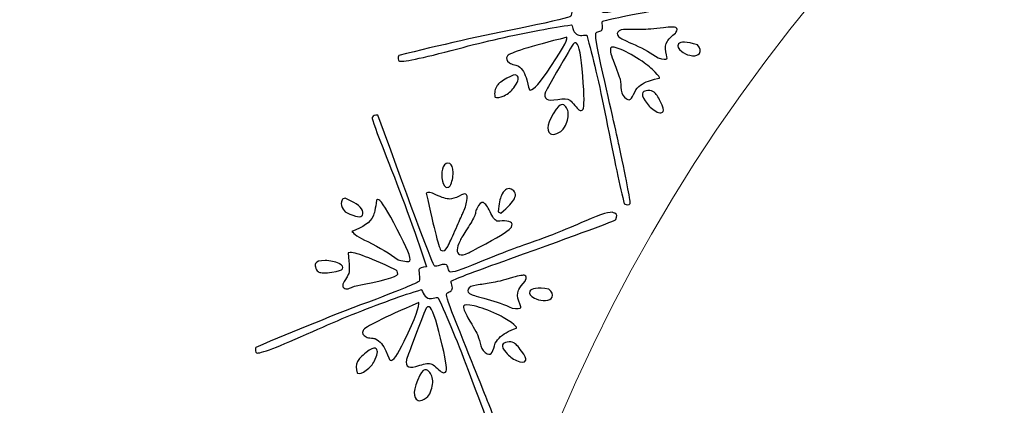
# Model space of a CAD drawing. Header units: millimetres. Extents: x -252 to 241, y -136 to 236.
# Tile 28 of 70: x -190.12 to -177.38, y -2.45 to 2.54. Entities that reach past the tile are written whole.
import ezdxf

# ---------------------------------------------------------------- set-up
doc = ezdxf.new("R2010")
doc.units = ezdxf.units.MM
doc.header["$MEASUREMENT"] = 0
doc.layers.add('Layer 1', color=7, linetype='Continuous')

msp = doc.modelspace()

# ---------------------------------------------------------------- linework, layer by layer
at = {"layer": 'Layer 1', "color": 3, "lineweight": 9}
for points, knots in [([(-73.4539, -53.3216), (-73.4539, -53.3216), (-73.4539, -56.715), (-73.4539, -56.715), (-73.4539, -56.715), (-80.2408, -56.715), (-80.2408, -56.715), (-80.2408, -56.715), (-80.2408, -53.3368), (-80.2408, -53.3368), (-80.2408, -53.3368), (-83.4412, -53.3368), (-83.4412, -53.3368), (-83.4412, -53.3368), (-83.4412, -56.715), (-83.4412, -56.715), (-83.4412, -56.715), (-87.0284, -56.715), (-87.0284, -56.715), (-87.0284, -56.715), (-87.0284, -53.3368), (-87.0284, -53.3368), (-87.0284, -53.3368), (-90.2288, -53.3368), (-90.2288, -53.3368), (-90.2288, -53.3368), (-90.2288, -56.715), (-90.2288, -56.715), (-90.2288, -56.715), (-93.8153, -56.715), (-93.8153, -56.715), (-93.8153, -56.715), (-93.8153, -53.3368), (-93.8153, -53.3368), (-93.8153, -53.3368), (-154.1665, -53.3368), (-154.1665, -53.3368), (-154.1665, -53.3368), (-154.1666, -56.715), (-154.1666, -56.715), (-154.1666, -56.715), (-157.7539, -56.715), (-157.7539, -56.715), (-157.7539, -56.715), (-157.7539, -53.3368), (-157.7539, -53.3368), (-157.7539, -53.3368), (-160.9543, -53.3368), (-160.9543, -53.3368), (-160.9543, -53.3368), (-160.9543, -56.715), (-160.9543, -56.715), (-160.9543, -56.715), (-164.5408, -56.715), (-164.5408, -56.715), (-164.5408, -56.715), (-164.5408, -53.3368), (-164.5408, -53.3368), (-164.5408, -53.3368), (-167.7412, -53.3368), (-167.7412, -53.3368), (-167.7412, -53.3368), (-167.7412, -56.715), (-167.7412, -56.715), (-167.7412, -56.715), (-171.3285, -56.715), (-171.3285, -56.715), (-171.3285, -56.715), (-171.3285, -53.3368), (-171.3285, -53.3368), (-171.3285, -53.3368), (-231.6645, -53.3368), (-231.6645, -53.3368), (-231.6645, -53.3368), (-231.6645, -56.715), (-231.6645, -56.715), (-231.6645, -56.715), (-235.2662, -56.715), (-235.2662, -56.715), (-235.2662, -56.715), (-235.2662, -53.3368), (-235.2662, -53.3368), (-235.2662, -53.3368), (-238.4666, -53.3368), (-238.4666, -53.3368), (-238.4666, -53.3368), (-238.4666, -56.715), (-238.4666, -56.715), (-238.4666, -56.715), (-242.0534, -56.715), (-242.0534, -56.715), (-242.0534, -56.715), (-242.0534, -53.3368), (-242.0534, -53.3368), (-242.0534, -53.3368), (-245.2538, -53.3368), (-245.2538, -53.3368), (-245.2538, -53.3368), (-245.2538, -56.715), (-245.2538, -56.715), (-245.2538, -56.715), (-252.0411, -56.715), (-252.0411, -56.715), (-252.0411, -56.715), (-252.0412, -53.3216), (-252.0412, -53.3216), (-252.0412, -53.3216), (-248.663, -53.3216), (-248.663, -53.3216), (-248.663, -53.3216), (-248.663, -50.1203), (-248.663, -50.1203), (-248.663, -50.1203), (-252.0412, -50.1203), (-252.0412, -50.1203), (-252.0412, -50.1203), (-252.0412, -46.5339), (-252.0412, -46.5339), (-252.0412, -46.5339), (-248.663, -46.5339), (-248.663, -46.5339), (-248.663, -46.5339), (-248.663, -43.3335), (-248.663, -43.3335), (-248.663, -43.3335), (-252.0412, -43.3335), (-252.0412, -43.3335), (-252.0412, -43.3335), (-252.0412, -39.747), (-252.0412, -39.747), (-252.0412, -39.747), (-248.663, -39.747), (-248.663, -39.747), (-248.663, -39.747), (-248.663, 17.2489), (-248.663, 17.2489), (-248.663, 17.2489), (-252.0412, 17.2489), (-252.0412, 17.2489), (-252.0412, 17.2489), (-252.0412, 20.8354), (-252.0412, 20.8354), (-252.0412, 20.8354), (-248.663, 20.8354), (-248.663, 20.8354), (-248.663, 20.8354), (-248.663, 24.0366), (-248.663, 24.0366), (-248.663, 24.0366), (-252.0412, 24.0366), (-252.0412, 24.0366), (-252.0412, 24.0366), (-252.0412, 27.6231), (-252.0412, 27.6231), (-252.0412, 27.6231), (-248.663, 27.6231), (-248.663, 27.6231), (-248.663, 27.6231), (-248.663, 30.8235), (-248.663, 30.8235), (-248.663, 30.8235), (-252.0412, 30.8235), (-252.0412, 30.8235), (-252.0412, 30.8235), (-252.0412, 34.217), (-252.0412, 34.217), (-252.0412, 34.217), (-245.2539, 34.217), (-245.2539, 34.217), (-245.2539, 34.217), (-245.2538, 30.8388), (-245.2538, 30.8388), (-245.2538, 30.8388), (-242.0534, 30.8388), (-242.0534, 30.8388), (-242.0534, 30.8388), (-242.0534, 34.217), (-242.0534, 34.217), (-242.0534, 34.217), (-238.4666, 34.217), (-238.4666, 34.217), (-238.4666, 34.217), (-238.4666, 30.8388), (-238.4666, 30.8388), (-238.4666, 30.8388), (-235.2662, 30.8388), (-235.2662, 30.8388), (-235.2662, 30.8388), (-235.2662, 34.217), (-235.2662, 34.217), (-235.2662, 34.217), (-231.6645, 34.217), (-231.6645, 34.217), (-231.6645, 34.217), (-231.6645, 30.8388), (-231.6645, 30.8388), (-231.6645, 30.8388), (-171.1346, 30.8388), (-171.1346, 30.8388), (-171.1346, 30.8388), (-171.1346, 34.217), (-171.1346, 34.217), (-171.1346, 34.217), (-167.7412, 34.217), (-167.7412, 34.217), (-167.7412, 34.217), (-167.7412, 30.8388), (-167.7412, 30.8388), (-167.7412, 30.8388), (-164.5408, 30.8388), (-164.5408, 30.8388), (-164.5408, 30.8388), (-164.5408, 34.217), (-164.5408, 34.217), (-164.5408, 34.217), (-160.9543, 34.217), (-160.9543, 34.217), (-160.9543, 34.217), (-160.9543, 30.8388), (-160.9543, 30.8388), (-160.9543, 30.8388), (-157.7539, 30.8388), (-157.7539, 30.8388), (-157.7539, 30.8388), (-157.7539, 34.217), (-157.7539, 34.217), (-157.7539, 34.217), (-154.1666, 34.217), (-154.1666, 34.217), (-154.1666, 34.217), (-154.1666, 30.8388), (-154.1666, 30.8388), (-154.1666, 30.8388), (-93.8154, 30.8388), (-93.8154, 30.8388), (-93.8154, 30.8388), (-93.8153, 34.217), (-93.8153, 34.217), (-93.8153, 34.217), (-90.2288, 34.217), (-90.2288, 34.217), (-90.2288, 34.217), (-90.2288, 30.8388), (-90.2288, 30.8388), (-90.2288, 30.8388), (-87.0284, 30.8388), (-87.0284, 30.8388), (-87.0284, 30.8388), (-87.0284, 34.217), (-87.0284, 34.217), (-87.0284, 34.217), (-83.4412, 34.217), (-83.4412, 34.217), (-83.4412, 34.217), (-83.4412, 30.8388), (-83.4412, 30.8388), (-83.4412, 30.8388), (-80.2408, 30.8388), (-80.2408, 30.8388), (-80.2408, 30.8388), (-80.2408, 34.217), (-80.2408, 34.217), (-80.2408, 34.217), (-73.4539, 34.217), (-73.4539, 34.217), (-73.4539, 34.217), (-73.4539, 30.8235), (-73.4539, 30.8235), (-73.4539, 30.8235), (-76.8321, 30.8235), (-76.8321, 30.8235), (-76.8321, 30.8235), (-76.8321, 27.6231), (-76.8321, 27.6231), (-76.8321, 27.6231), (-73.4539, 27.6231), (-73.4539, 27.6231), (-73.4539, 27.6231), (-73.4539, 24.0366), (-73.4539, 24.0366), (-73.4539, 24.0366), (-76.8321, 24.0366), (-76.8321, 24.0366), (-76.8321, 24.0366), (-76.8321, 20.8354), (-76.8321, 20.8354), (-76.8321, 20.8354), (-73.4539, 20.8354), (-73.4539, 20.8354), (-73.4539, 20.8354), (-73.4539, 17.2489), (-73.4539, 17.2489), (-73.4539, 17.2489), (-76.8321, 17.2489), (-76.8321, 17.2489), (-76.8321, 17.2489), (-76.8321, -39.747), (-76.8321, -39.747), (-76.8321, -39.747), (-73.4539, -39.747), (-73.4539, -39.747), (-73.4539, -39.747), (-73.4539, -43.3335), (-73.4539, -43.3335), (-73.4539, -43.3335), (-76.8321, -43.3335), (-76.8321, -43.3335), (-76.8321, -43.3335), (-76.8321, -46.5339), (-76.8321, -46.5339), (-76.8321, -46.5339), (-73.4539, -46.5339), (-73.4539, -46.5339), (-73.4539, -46.5339), (-73.4539, -50.1203), (-73.4539, -50.1203), (-73.4539, -50.1203), (-76.8321, -50.1203), (-76.8321, -50.1203), (-76.8321, -50.1203), (-76.8321, -53.3216), (-76.8321, -53.3216), (-76.8321, -53.3216), (-73.4539, -53.3216), (-73.4539, -53.3216)], [0, 0, 0, 0, 0.0092593, 0.0092593, 0.0092593, 0.0185185, 0.0185185, 0.0185185, 0.0277778, 0.0277778, 0.0277778, 0.037037, 0.037037, 0.037037, 0.0462963, 0.0462963, 0.0462963, 0.0555556, 0.0555556, 0.0555556, 0.0648148, 0.0648148, 0.0648148, 0.0740741, 0.0740741, 0.0740741, 0.0833333, 0.0833333, 0.0833333, 0.0925926, 0.0925926, 0.0925926, 0.1018519, 0.1018519, 0.1018519, 0.1111111, 0.1111111, 0.1111111, 0.1203704, 0.1203704, 0.1203704, 0.1296296, 0.1296296, 0.1296296, 0.1388889, 0.1388889, 0.1388889, 0.1481481, 0.1481481, 0.1481481, 0.1574074, 0.1574074, 0.1574074, 0.1666667, 0.1666667, 0.1666667, 0.1759259, 0.1759259, 0.1759259, 0.1851852, 0.1851852, 0.1851852, 0.1944444, 0.1944444, 0.1944444, 0.2037037, 0.2037037, 0.2037037, 0.212963, 0.212963, 0.212963, 0.2222222, 0.2222222, 0.2222222, 0.2314815, 0.2314815, 0.2314815, 0.2407407, 0.2407407, 0.2407407, 0.25, 0.25, 0.25, 0.2592593, 0.2592593, 0.2592593, 0.2685185, 0.2685185, 0.2685185, 0.2777778, 0.2777778, 0.2777778, 0.287037, 0.287037, 0.287037, 0.2962963, 0.2962963, 0.2962963, 0.3055556, 0.3055556, 0.3055556, 0.3148148, 0.3148148, 0.3148148, 0.3240741, 0.3240741, 0.3240741, 0.3333333, 0.3333333, 0.3333333, 0.3425926, 0.3425926, 0.3425926, 0.3518519, 0.3518519, 0.3518519, 0.3611111, 0.3611111, 0.3611111, 0.3703704, 0.3703704, 0.3703704, 0.3796296, 0.3796296, 0.3796296, 0.3888889, 0.3888889, 0.3888889, 0.3981481, 0.3981481, 0.3981481, 0.4074074, 0.4074074, 0.4074074, 0.4166667, 0.4166667, 0.4166667, 0.4259259, 0.4259259, 0.4259259, 0.4351852, 0.4351852, 0.4351852, 0.4444444, 0.4444444, 0.4444444, 0.4537037, 0.4537037, 0.4537037, 0.462963, 0.462963, 0.462963, 0.4722222, 0.4722222, 0.4722222, 0.4814815, 0.4814815, 0.4814815, 0.4907407, 0.4907407, 0.4907407, 0.5, 0.5, 0.5, 0.5092593, 0.5092593, 0.5092593, 0.5185185, 0.5185185, 0.5185185, 0.5277778, 0.5277778, 0.5277778, 0.537037, 0.537037, 0.537037, 0.5462963, 0.5462963, 0.5462963, 0.5555556, 0.5555556, 0.5555556, 0.5648148, 0.5648148, 0.5648148, 0.5740741, 0.5740741, 0.5740741, 0.5833333, 0.5833333, 0.5833333, 0.5925926, 0.5925926, 0.5925926, 0.6018519, 0.6018519, 0.6018519, 0.6111111, 0.6111111, 0.6111111, 0.6203704, 0.6203704, 0.6203704, 0.6296296, 0.6296296, 0.6296296, 0.6388889, 0.6388889, 0.6388889, 0.6481481, 0.6481481, 0.6481481, 0.6574074, 0.6574074, 0.6574074, 0.6666667, 0.6666667, 0.6666667, 0.6759259, 0.6759259, 0.6759259, 0.6851852, 0.6851852, 0.6851852, 0.6944444, 0.6944444, 0.6944444, 0.7037037, 0.7037037, 0.7037037, 0.712963, 0.712963, 0.712963, 0.7222222, 0.7222222, 0.7222222, 0.7314815, 0.7314815, 0.7314815, 0.7407407, 0.7407407, 0.7407407, 0.75, 0.75, 0.75, 0.7592593, 0.7592593, 0.7592593, 0.7685185, 0.7685185, 0.7685185, 0.7777778, 0.7777778, 0.7777778, 0.787037, 0.787037, 0.787037, 0.7962963, 0.7962963, 0.7962963, 0.8055556, 0.8055556, 0.8055556, 0.8148148, 0.8148148, 0.8148148, 0.8240741, 0.8240741, 0.8240741, 0.8333333, 0.8333333, 0.8333333, 0.8425926, 0.8425926, 0.8425926, 0.8518519, 0.8518519, 0.8518519, 0.8611111, 0.8611111, 0.8611111, 0.8703704, 0.8703704, 0.8703704, 0.8796296, 0.8796296, 0.8796296, 0.8888889, 0.8888889, 0.8888889, 0.8981481, 0.8981481, 0.8981481, 0.9074074, 0.9074074, 0.9074074, 0.9166667, 0.9166667, 0.9166667, 0.9259259, 0.9259259, 0.9259259, 0.9351852, 0.9351852, 0.9351852, 0.9444444, 0.9444444, 0.9444444, 0.9537037, 0.9537037, 0.9537037, 0.962963, 0.962963, 0.962963, 0.9722222, 0.9722222, 0.9722222, 0.9814815, 0.9814815, 0.9814815, 0.9907407, 0.9907407, 0.9907407, 1, 1, 1, 1]), ([(-184.8769, -11.249), (-184.8769, 0.965), (-174.9616, 10.8812), (-162.7476, 10.8812), (-150.5336, 10.8812), (-140.6174, 0.965), (-140.6174, -11.249), (-140.6174, -23.4622), (-150.5336, -33.3783), (-162.7476, -33.3783), (-174.9616, -33.3783), (-184.8769, -23.4621), (-184.8769, -11.249)], [0, 0, 0, 0, 0.25, 0.25, 0.25, 0.5, 0.5, 0.5, 0.75, 0.75, 0.75, 1, 1, 1, 1])]:
    msp.add_open_spline(points, degree=3, knots=knots, dxfattribs=at)
at = {"layer": 'Layer 1', "color": 5}
for points, knots in [([(-180.3457, 3.0415), (-180.3213, 3.0247), (-180.3224, 2.9977), (-180.3474, 2.9614), (-180.3575, 2.9468), (-180.831, 2.8535), (-181.7683, 2.6809), (-182.297, 2.5836), (-182.5668, 2.5278), (-182.5764, 2.5139), (-182.5807, 2.5076), (-182.5807, 2.4912), (-182.5769, 2.4639), (-182.5726, 2.4373), (-182.5755, 2.4167), (-182.5851, 2.4027), (-182.5909, 2.3943), (-182.6036, 2.3877), (-182.6239, 2.3822), (-182.6442, 2.3766), (-182.6565, 2.3707), (-182.6608, 2.3644), (-182.6747, 2.3442), (-182.6533, 2.2081), (-182.5966, 1.9562), (-182.4585, 1.3418), (-182.379, 0.9858), (-182.357, 0.8863), (-182.2557, 0.4155), (-182.2103, 0.1725), (-182.22, 0.1585), (-182.233, 0.1397), (-182.2572, 0.1389), (-182.2943, 0.1552), (-182.3457, 0.3551), (-182.4237, 0.7225), (-182.5294, 1.257), (-182.6208, 1.7168), (-182.7045, 2.0758), (-182.7809, 2.3351), (-182.7879, 2.3369), (-182.8098, 2.3365), (-182.8446, 2.3337), (-182.8702, 2.3308), (-182.893, 2.3351), (-182.9111, 2.3476), (-182.9355, 2.3644), (-182.9516, 2.3888), (-182.9605, 2.4207), (-182.9692, 2.4514), (-182.9741, 2.4681), (-182.9762, 2.4696), (-183.1004, 2.4534), (-183.2394, 2.4309), (-183.392, 2.4003), (-183.7359, 2.337), (-184.0877, 2.2576), (-184.448, 2.1614), (-184.9255, 2.0339), (-185.1802, 1.9822), (-185.2123, 2.0042), (-185.2165, 2.0071), (-185.2194, 2.0163), (-185.221, 2.0318), (-185.2215, 2.0475), (-185.218, 2.0616), (-185.2093, 2.0741), (-184.6904, 2.2049), (-184.1439, 2.3281), (-183.5707, 2.4421), (-183.194, 2.5188), (-182.9998, 2.5649), (-182.9882, 2.5816), (-182.9772, 2.5976), (-182.9713, 2.6255), (-182.9709, 2.6664), (-182.9703, 2.7061), (-182.9678, 2.7291), (-182.9635, 2.7353), (-182.9568, 2.7451), (-182.9231, 2.7507), (-182.8623, 2.7509), (-182.9414, 3.2465), (-183.0366, 3.7439), (-183.148, 4.2433), (-183.222, 4.5791), (-183.2543, 4.7546), (-183.2447, 4.7685), (-183.2308, 4.7887), (-183.2053, 4.7958), (-183.1685, 4.788), (-182.9144, 3.4377), (-182.7771, 2.755), (-182.7569, 2.7411), (-182.7464, 2.7339), (-182.7227, 2.734), (-182.685, 2.7409), (-182.6473, 2.7478), (-182.6201, 2.7455), (-182.6041, 2.7345), (-182.5978, 2.7302), (-182.5929, 2.7134), (-182.5894, 2.6843), (-182.5859, 2.6551), (-182.5816, 2.6389), (-182.5775, 2.636), (-182.5531, 2.6192), (-182.4298, 2.637), (-182.2065, 2.6909), (-181.8749, 2.7678), (-181.615, 2.8211), (-181.4262, 2.8504), (-181.2819, 2.8733), (-181.0505, 2.9257), (-180.7343, 3.007), (-180.5216, 3.062), (-180.3979, 3.0775), (-180.3609, 3.052), (-180.3609, 3.052), (-180.3457, 3.0415), (-180.3457, 3.0415)], [0, 0, 0, 0, 0.025, 0.025, 0.025, 0.05, 0.05, 0.05, 0.075, 0.075, 0.075, 0.1, 0.1, 0.1, 0.125, 0.125, 0.125, 0.15, 0.15, 0.15, 0.175, 0.175, 0.175, 0.2, 0.2, 0.2, 0.225, 0.225, 0.225, 0.25, 0.25, 0.25, 0.275, 0.275, 0.275, 0.3, 0.3, 0.3, 0.325, 0.325, 0.325, 0.35, 0.35, 0.35, 0.375, 0.375, 0.375, 0.4, 0.4, 0.4, 0.425, 0.425, 0.425, 0.45, 0.45, 0.45, 0.475, 0.475, 0.475, 0.5, 0.5, 0.5, 0.525, 0.525, 0.525, 0.55, 0.55, 0.55, 0.575, 0.575, 0.575, 0.6, 0.6, 0.6, 0.625, 0.625, 0.625, 0.65, 0.65, 0.65, 0.675, 0.675, 0.675, 0.7, 0.7, 0.7, 0.725, 0.725, 0.725, 0.75, 0.75, 0.75, 0.775, 0.775, 0.775, 0.8, 0.8, 0.8, 0.825, 0.825, 0.825, 0.85, 0.85, 0.85, 0.875, 0.875, 0.875, 0.9, 0.9, 0.9, 0.925, 0.925, 0.925, 0.95, 0.95, 0.95, 0.975, 0.975, 0.975, 1, 1, 1, 1]), ([(-181.6275, 2.4348), (-181.6073, 2.4209), (-181.6071, 2.4002), (-181.6268, 2.3716), (-181.6268, 2.3716), (-181.633, 2.3625), (-181.633, 2.3625), (-181.6806, 2.3233), (-181.7125, 2.2919), (-181.7293, 2.2675), (-181.7293, 2.2675), (-181.7361, 2.2577), (-181.7361, 2.2577), (-181.7625, 2.2194), (-181.7698, 2.173), (-181.757, 2.1199), (-181.7447, 2.0662), (-181.7399, 2.0372), (-181.7428, 2.033), (-181.7524, 2.0191), (-181.7902, 2.0225), (-181.8563, 2.0444), (-181.9434, 2.1044), (-182.0431, 2.1598), (-182.1558, 2.2096), (-182.268, 2.2602), (-182.3321, 2.291), (-182.3488, 2.3025), (-182.3851, 2.3275), (-182.3957, 2.3523), (-182.3784, 2.3774), (-182.3621, 2.4011), (-182.3229, 2.4132), (-182.2623, 2.4116), (-182.2017, 2.41), (-182.1383, 2.4095), (-182.0726, 2.4094), (-182.0068, 2.4093), (-181.9114, 2.4166), (-181.7864, 2.4323), (-181.6949, 2.4443), (-181.642, 2.4449), (-181.6274, 2.4348), (-181.6274, 2.4348), (-181.6275, 2.4348), (-181.6275, 2.4348)], [0, 0, 0, 0, 0.0666667, 0.0666667, 0.0666667, 0.1333333, 0.1333333, 0.1333333, 0.2, 0.2, 0.2, 0.2666667, 0.2666667, 0.2666667, 0.3333333, 0.3333333, 0.3333333, 0.4, 0.4, 0.4, 0.4666667, 0.4666667, 0.4666667, 0.5333333, 0.5333333, 0.5333333, 0.6, 0.6, 0.6, 0.6666667, 0.6666667, 0.6666667, 0.7333333, 0.7333333, 0.7333333, 0.8, 0.8, 0.8, 0.8666667, 0.8666667, 0.8666667, 0.9333333, 0.9333333, 0.9333333, 1, 1, 1, 1]), ([(-183.0373, 2.3091), (-183.0254, 2.2742), (-183.1132, 2.1198), (-183.3011, 1.8472), (-183.4159, 1.6806), (-183.4891, 1.6087), (-183.5219, 1.6312), (-183.5261, 1.6341), (-183.5381, 1.6763), (-183.5575, 1.7586), (-183.5776, 1.8413), (-183.6122, 1.9001), (-183.6631, 1.9352), (-183.6715, 1.941), (-183.689, 1.9469), (-183.7164, 1.9534), (-183.7426, 1.9601), (-183.7643, 1.9689), (-183.781, 1.9805), (-183.8193, 2.0069), (-183.8278, 2.0364), (-183.8052, 2.0692), (-183.7788, 2.1075), (-183.522, 2.1877), (-183.0373, 2.3092), (-183.0373, 2.3092), (-183.0373, 2.3091), (-183.0373, 2.3091)], [0, 0, 0, 0, 0.1111111, 0.1111111, 0.1111111, 0.2222222, 0.2222222, 0.2222222, 0.3333333, 0.3333333, 0.3333333, 0.4444444, 0.4444444, 0.4444444, 0.5555556, 0.5555556, 0.5555556, 0.6666667, 0.6666667, 0.6666667, 0.7777778, 0.7777778, 0.7777778, 0.8888889, 0.8888889, 0.8888889, 1, 1, 1, 1]), ([(-182.911, 2.2313), (-182.8782, 2.2087), (-182.8522, 2.0674), (-182.8318, 1.8076), (-182.8114, 1.5478), (-182.8105, 1.4043), (-182.8288, 1.3778), (-182.8427, 1.3576), (-182.8606, 1.3555), (-182.8829, 1.3709), (-182.8948, 1.3791), (-182.9123, 1.3984), (-182.9344, 1.429), (-182.9577, 1.4594), (-182.978, 1.4806), (-182.9961, 1.4931), (-182.9961, 1.4931), (-182.9996, 1.4955), (-182.9996, 1.4955), (-183.0275, 1.5147), (-183.0793, 1.5186), (-183.1542, 1.5054), (-183.2286, 1.4929), (-183.2767, 1.4932), (-183.297, 1.5071), (-183.3256, 1.5268), (-183.3303, 1.5588), (-183.3122, 1.6029), (-183.31, 1.6106), (-183.2783, 1.667), (-183.218, 1.7724), (-183.084, 2.0101), (-182.9965, 2.1596), (-182.9547, 2.2202), (-182.9417, 2.239), (-182.9271, 2.2423), (-182.9111, 2.2313), (-182.9111, 2.2313), (-182.911, 2.2313), (-182.911, 2.2313)], [0, 0, 0, 0, 0.0769231, 0.0769231, 0.0769231, 0.1538462, 0.1538462, 0.1538462, 0.2307692, 0.2307692, 0.2307692, 0.3076923, 0.3076923, 0.3076923, 0.3846154, 0.3846154, 0.3846154, 0.4615385, 0.4615385, 0.4615385, 0.5384615, 0.5384615, 0.5384615, 0.6153846, 0.6153846, 0.6153846, 0.6923077, 0.6923077, 0.6923077, 0.7692308, 0.7692308, 0.7692308, 0.8461538, 0.8461538, 0.8461538, 0.9230769, 0.9230769, 0.9230769, 1, 1, 1, 1]), ([(-182.0639, 1.9983), (-181.9942, 1.9503), (-181.9383, 1.9045), (-181.896, 1.86), (-181.853, 1.815), (-181.8342, 1.7886), (-181.8394, 1.7809), (-181.8365, 1.7851), (-181.8754, 1.7749), (-181.954, 1.7519), (-182.0337, 1.7287), (-182.0975, 1.6883), (-182.1449, 1.6315), (-182.1656, 1.5851), (-182.1844, 1.5487), (-182.2027, 1.5222), (-182.2195, 1.4978), (-182.2409, 1.4951), (-182.2674, 1.5133), (-182.3057, 1.5397), (-182.3279, 1.5776), (-182.3333, 1.6266), (-182.3391, 1.6748), (-182.3436, 1.7221), (-182.3488, 1.7668), (-182.3575, 1.7975), (-182.3884, 1.8794), (-182.4394, 2.0143), (-182.4728, 2.1001), (-182.4826, 2.1531), (-182.4687, 2.1733), (-182.4572, 2.19), (-182.4131, 2.1823), (-182.3366, 2.1501), (-182.2523, 2.1157), (-182.1615, 2.0655), (-182.0639, 1.9982), (-182.0639, 1.9982), (-182.0639, 1.9983), (-182.0639, 1.9983)], [0, 0, 0, 0, 0.0769231, 0.0769231, 0.0769231, 0.1538462, 0.1538462, 0.1538462, 0.2307692, 0.2307692, 0.2307692, 0.3076923, 0.3076923, 0.3076923, 0.3846154, 0.3846154, 0.3846154, 0.4615385, 0.4615385, 0.4615385, 0.5384615, 0.5384615, 0.5384615, 0.6153846, 0.6153846, 0.6153846, 0.6923077, 0.6923077, 0.6923077, 0.7692308, 0.7692308, 0.7692308, 0.8461538, 0.8461538, 0.8461538, 0.9230769, 0.9230769, 0.9230769, 1, 1, 1, 1]), ([(-181.3491, 2.2121), (-181.3096, 2.1695), (-181.301, 2.1327), (-181.3236, 2.0999), (-181.339, 2.0776), (-181.3682, 2.0679), (-181.4121, 2.0714), (-181.4571, 2.0747), (-181.4962, 2.0882), (-181.531, 2.1122), (-181.531, 2.1122), (-181.5491, 2.1247), (-181.5491, 2.1247), (-181.6, 2.1598), (-181.6145, 2.1924), (-181.5934, 2.2231), (-181.5699, 2.2573), (-181.4889, 2.2539), (-181.3491, 2.2121)], [0, 0, 0, 0, 0.1666667, 0.1666667, 0.1666667, 0.3333333, 0.3333333, 0.3333333, 0.5, 0.5, 0.5, 0.6666667, 0.6666667, 0.6666667, 0.8333333, 0.8333333, 0.8333333, 1, 1, 1, 1]), ([(-183.6862, 1.8165), (-183.6541, 1.7944), (-183.6614, 1.748), (-183.709, 1.679), (-183.709, 1.679), (-183.7239, 1.6574), (-183.7239, 1.6574), (-183.7532, 1.6149), (-183.7955, 1.5803), (-183.8502, 1.5532), (-183.9044, 1.5268), (-183.9428, 1.5203), (-183.9658, 1.5362), (-183.9658, 1.5362), (-183.9686, 1.5381), (-183.9686, 1.5381), (-183.9773, 1.5955), (-183.9674, 1.6442), (-183.9396, 1.6847), (-183.9199, 1.7133), (-183.8771, 1.7455), (-183.8125, 1.7812), (-183.7467, 1.8171), (-183.7051, 1.8296), (-183.6863, 1.8166), (-183.6863, 1.8166), (-183.6862, 1.8165), (-183.6862, 1.8165)], [0, 0, 0, 0, 0.1111111, 0.1111111, 0.1111111, 0.2222222, 0.2222222, 0.2222222, 0.3333333, 0.3333333, 0.3333333, 0.4444444, 0.4444444, 0.4444444, 0.5555556, 0.5555556, 0.5555556, 0.6666667, 0.6666667, 0.6666667, 0.7777778, 0.7777778, 0.7777778, 0.8888889, 0.8888889, 0.8888889, 1, 1, 1, 1]), ([(-181.9075, 1.5986), (-181.8866, 1.5842), (-181.8595, 1.5429), (-181.8253, 1.4762), (-181.7904, 1.409), (-181.7791, 1.3672), (-181.7901, 1.3512), (-181.8112, 1.3205), (-181.8511, 1.3254), (-181.9097, 1.3657), (-181.955, 1.3969), (-181.9936, 1.4379), (-182.0255, 1.4887), (-182.0585, 1.5392), (-182.0676, 1.5753), (-182.0537, 1.5955), (-182.0427, 1.6115), (-182.0204, 1.6199), (-181.989, 1.6208), (-181.9568, 1.6212), (-181.9299, 1.614), (-181.9076, 1.5987), (-181.9076, 1.5987), (-181.9075, 1.5986), (-181.9075, 1.5986)], [0, 0, 0, 0, 0.125, 0.125, 0.125, 0.25, 0.25, 0.25, 0.375, 0.375, 0.375, 0.5, 0.5, 0.5, 0.625, 0.625, 0.625, 0.75, 0.75, 0.75, 0.875, 0.875, 0.875, 1, 1, 1, 1]), ([(-183.0782, 1.4335), (-183.0371, 1.4052), (-183.018, 1.3612), (-183.0194, 1.3025), (-183.0208, 1.2438), (-183.0426, 1.1838), (-183.0849, 1.1224), (-183.1003, 1.1001), (-183.1273, 1.0817), (-183.1665, 1.0666), (-183.2057, 1.0515), (-183.2328, 1.0495), (-183.2495, 1.0611), (-183.3143, 1.1058), (-183.2899, 1.2113), (-183.1747, 1.3786), (-183.1372, 1.433), (-183.1048, 1.4517), (-183.0783, 1.4335), (-183.0783, 1.4335), (-183.0782, 1.4335), (-183.0782, 1.4335)], [0, 0, 0, 0, 0.1428571, 0.1428571, 0.1428571, 0.2857143, 0.2857143, 0.2857143, 0.4285714, 0.4285714, 0.4285714, 0.5714286, 0.5714286, 0.5714286, 0.7142857, 0.7142857, 0.7142857, 0.8571429, 0.8571429, 0.8571429, 1, 1, 1, 1]), ([(-182.4158, 0.0331), (-182.389, 0.0204), (-182.3847, -0.006), (-182.4039, -0.0466), (-182.4111, -0.0619), (-182.8635, -0.23), (-183.7621, -0.5513), (-184.2683, -0.7323), (-184.5249, -0.831), (-184.5321, -0.8463), (-184.5354, -0.8532), (-184.5335, -0.8691), (-184.525, -0.8946), (-184.5165, -0.9202), (-184.516, -0.941), (-184.5236, -0.9571), (-184.5276, -0.9655), (-184.5395, -0.9749), (-184.5586, -0.9836), (-184.5777, -0.9923), (-184.5886, -0.9994), (-184.5918, -1.0063), (-184.6023, -1.0285), (-184.5593, -1.1594), (-184.4625, -1.4), (-184.228, -1.9831), (-184.0915, -2.3221), (-184.0546, -2.4164), (-183.8794, -2.8656), (-183.7945, -3.0978), (-183.8021, -3.1139), (-183.8115, -3.1338), (-183.8364, -3.1389), (-183.8753, -3.128), (-183.9574, -2.9393), (-184.0934, -2.5892), (-184.2835, -2.0787), (-184.4479, -1.6403), (-184.5882, -1.2994), (-184.7052, -1.0558), (-184.7132, -1.0548), (-184.7336, -1.0583), (-184.7682, -1.0663), (-184.7934, -1.074), (-184.8162, -1.0726), (-184.8361, -1.0632), (-184.8629, -1.0505), (-184.883, -1.0298), (-184.8962, -1.0001), (-184.9093, -0.9705), (-184.9172, -0.9555), (-184.9195, -0.9544), (-185.0403, -0.99), (-185.1738, -1.0345), (-185.3192, -1.0884), (-185.6484, -1.2061), (-185.9822, -1.3413), (-186.3228, -1.4949), (-186.7733, -1.6967), (-187.0167, -1.7894), (-187.0527, -1.7724), (-187.0573, -1.7702), (-187.0616, -1.7616), (-187.0646, -1.7461), (-187.0684, -1.7303), (-187.0671, -1.7159), (-187.061, -1.7028), (-186.5695, -1.4896), (-186.0494, -1.2814), (-185.5017, -1.076), (-185.1422, -0.9398), (-184.9587, -0.8628), (-184.9503, -0.8452), (-184.942, -0.8276), (-184.9403, -0.7984), (-184.9461, -0.7591), (-184.9519, -0.7198), (-184.9531, -0.6968), (-184.9499, -0.6899), (-184.9445, -0.6784), (-184.9121, -0.6675), (-184.8533, -0.6579), (-185.0102, -0.1818), (-185.1841, 0.2939), (-185.375, 0.7692), (-185.5016, 1.0895), (-185.562, 1.2567), (-185.5544, 1.2728), (-185.5439, 1.295), (-185.5195, 1.305), (-185.4816, 1.3039), (-185.0143, 0.0112), (-184.7696, -0.6395), (-184.7474, -0.65), (-184.7359, -0.6554), (-184.7125, -0.6515), (-184.6764, -0.6386), (-184.6396, -0.6261), (-184.6131, -0.6236), (-184.5947, -0.6323), (-184.5886, -0.6352), (-184.581, -0.6509), (-184.5721, -0.6795), (-184.5643, -0.7085), (-184.5583, -0.7235), (-184.5537, -0.7257), (-184.5269, -0.7384), (-184.4077, -0.7002), (-184.1964, -0.6119), (-183.8811, -0.482), (-183.6324, -0.388), (-183.4519, -0.3292), (-183.3128, -0.2826), (-183.0931, -0.1946), (-182.793, -0.0631), (-182.593, 0.0249), (-182.4726, 0.0597), (-182.4328, 0.0409), (-182.4328, 0.0409), (-182.4158, 0.0331), (-182.4158, 0.0331)], [0, 0, 0, 0, 0.025, 0.025, 0.025, 0.05, 0.05, 0.05, 0.075, 0.075, 0.075, 0.1, 0.1, 0.1, 0.125, 0.125, 0.125, 0.15, 0.15, 0.15, 0.175, 0.175, 0.175, 0.2, 0.2, 0.2, 0.225, 0.225, 0.225, 0.25, 0.25, 0.25, 0.275, 0.275, 0.275, 0.3, 0.3, 0.3, 0.325, 0.325, 0.325, 0.35, 0.35, 0.35, 0.375, 0.375, 0.375, 0.4, 0.4, 0.4, 0.425, 0.425, 0.425, 0.45, 0.45, 0.45, 0.475, 0.475, 0.475, 0.5, 0.5, 0.5, 0.525, 0.525, 0.525, 0.55, 0.55, 0.55, 0.575, 0.575, 0.575, 0.6, 0.6, 0.6, 0.625, 0.625, 0.625, 0.65, 0.65, 0.65, 0.675, 0.675, 0.675, 0.7, 0.7, 0.7, 0.725, 0.725, 0.725, 0.75, 0.75, 0.75, 0.775, 0.775, 0.775, 0.8, 0.8, 0.8, 0.825, 0.825, 0.825, 0.85, 0.85, 0.85, 0.875, 0.875, 0.875, 0.9, 0.9, 0.9, 0.925, 0.925, 0.925, 0.95, 0.95, 0.95, 0.975, 0.975, 0.975, 1, 1, 1, 1]), ([(-184.5536, 0.6758), (-184.5245, 0.662), (-184.5105, 0.6245), (-184.5095, 0.5612), (-184.5093, 0.4983), (-184.522, 0.4397), (-184.5474, 0.3862), (-184.5536, 0.3732), (-184.5705, 0.3671), (-184.597, 0.3685), (-184.6297, 0.3924), (-184.6488, 0.4333), (-184.6538, 0.49), (-184.6603, 0.5474), (-184.6538, 0.5949), (-184.6357, 0.6332), (-184.6147, 0.6776), (-184.5874, 0.6918), (-184.5537, 0.6759), (-184.5537, 0.6759), (-184.5536, 0.6758), (-184.5536, 0.6758)], [0, 0, 0, 0, 0.1428571, 0.1428571, 0.1428571, 0.2857143, 0.2857143, 0.2857143, 0.4285714, 0.4285714, 0.4285714, 0.5714286, 0.5714286, 0.5714286, 0.7142857, 0.7142857, 0.7142857, 0.8571429, 0.8571429, 0.8571429, 1, 1, 1, 1]), ([(-184.3432, 0.2811), (-184.3279, 0.2739), (-184.3239, 0.2448), (-184.3311, 0.1939), (-184.3391, 0.1434), (-184.3561, 0.0896), (-184.3826, 0.0337), (-184.3826, 0.0337), (-184.389, 0.02), (-184.389, 0.02), (-184.4035, -0.0106), (-184.4306, -0.0718), (-184.4706, -0.1624), (-184.5111, -0.2519), (-184.5447, -0.3269), (-184.5722, -0.385), (-184.5722, -0.385), (-184.5785, -0.3981), (-184.5785, -0.3981), (-184.6017, -0.4471), (-184.6309, -0.4632), (-184.6668, -0.4462), (-184.6867, -0.4368), (-184.7504, -0.1893), (-184.8574, 0.295), (-184.8361, 0.3102), (-184.7947, 0.3028), (-184.7319, 0.2731), (-184.6538, 0.2362), (-184.5944, 0.2174), (-184.5534, 0.2167), (-184.5235, 0.2166), (-184.4825, 0.23), (-184.4289, 0.2561), (-184.3851, 0.2794), (-184.3561, 0.2872), (-184.3431, 0.2811), (-184.3431, 0.2811), (-184.3432, 0.2811), (-184.3432, 0.2811)], [0, 0, 0, 0, 0.0769231, 0.0769231, 0.0769231, 0.1538462, 0.1538462, 0.1538462, 0.2307692, 0.2307692, 0.2307692, 0.3076923, 0.3076923, 0.3076923, 0.3846154, 0.3846154, 0.3846154, 0.4615385, 0.4615385, 0.4615385, 0.5384615, 0.5384615, 0.5384615, 0.6153846, 0.6153846, 0.6153846, 0.6923077, 0.6923077, 0.6923077, 0.7692308, 0.7692308, 0.7692308, 0.8461538, 0.8461538, 0.8461538, 0.9230769, 0.9230769, 0.9230769, 1, 1, 1, 1]), ([(-183.756, 0.3442), (-183.7024, 0.3188), (-183.6894, 0.2771), (-183.7169, 0.2189), (-183.7372, 0.176), (-183.7957, 0.1157), (-183.8936, 0.0356), (-183.8936, 0.0356), (-183.9273, 0.0515), (-183.9273, 0.0515), (-183.9163, 0.1559), (-183.9019, 0.2259), (-183.8852, 0.2611), (-183.8522, 0.3307), (-183.8139, 0.3604), (-183.7697, 0.3507), (-183.7697, 0.3507), (-183.756, 0.3442), (-183.756, 0.3442)], [0, 0, 0, 0, 0.1666667, 0.1666667, 0.1666667, 0.3333333, 0.3333333, 0.3333333, 0.5, 0.5, 0.5, 0.6666667, 0.6666667, 0.6666667, 0.8333333, 0.8333333, 0.8333333, 1, 1, 1, 1]), ([(-185.9047, 0.2296), (-185.8744, 0.2125), (-185.838, 0.1943), (-185.7952, 0.174), (-185.7462, 0.1508), (-185.7127, 0.1228), (-185.693, 0.091), (-185.6745, 0.0588), (-185.6705, 0.0316), (-185.681, 0.0095), (-185.698, -0.0265), (-185.766, -0.0158), (-185.887, 0.0414), (-185.9115, 0.053), (-185.9309, 0.0753), (-185.9449, 0.1091), (-185.9589, 0.1429), (-185.9585, 0.1755), (-185.9436, 0.2068), (-185.9393, 0.216), (-185.9262, 0.2238), (-185.9047, 0.2296)], [0, 0, 0, 0, 0.1428571, 0.1428571, 0.1428571, 0.2857143, 0.2857143, 0.2857143, 0.4285714, 0.4285714, 0.4285714, 0.5714286, 0.5714286, 0.5714286, 0.7142857, 0.7142857, 0.7142857, 0.8571429, 0.8571429, 0.8571429, 1, 1, 1, 1]), ([(-185.4714, 0.209), (-185.4362, 0.1923), (-185.3554, 0.0642), (-185.2309, -0.1755), (-185.1068, -0.4141), (-185.052, -0.5496), (-185.0669, -0.581), (-185.0741, -0.5963), (-185.1257, -0.5925), (-185.2209, -0.5699), (-185.3276, -0.4885), (-185.4584, -0.4107), (-185.6142, -0.3341), (-185.731, -0.276), (-185.799, -0.2317), (-185.8174, -0.2014), (-185.6727, -0.149), (-185.5813, -0.0846), (-185.5444, -0.0065), (-185.5296, 0.0249), (-185.5144, 0.0945), (-185.4993, 0.2016), (-185.4893, 0.2109), (-185.4806, 0.2134), (-185.4714, 0.209)], [0, 0, 0, 0, 0.125, 0.125, 0.125, 0.25, 0.25, 0.25, 0.375, 0.375, 0.375, 0.5, 0.5, 0.5, 0.625, 0.625, 0.625, 0.75, 0.75, 0.75, 0.875, 0.875, 0.875, 1, 1, 1, 1]), ([(-184.1173, 0.1705), (-184.092, 0.1585), (-184.0639, 0.119), (-184.0318, 0.0523), (-183.9993, -0.0155), (-183.9693, -0.055), (-183.9425, -0.0677), (-183.9402, -0.0688), (-183.9175, -0.0683), (-183.874, -0.0655), (-183.8305, -0.0627), (-183.7955, -0.068), (-183.7688, -0.0806), (-183.7443, -0.0922), (-183.74, -0.1148), (-183.7556, -0.1477), (-183.7704, -0.1791), (-183.8802, -0.2508), (-184.0858, -0.3605), (-184.2284, -0.4382), (-184.3033, -0.4777), (-184.3101, -0.4801), (-184.3626, -0.504), (-184.4015, -0.5109), (-184.426, -0.4993), (-184.4681, -0.4794), (-184.466, -0.4195), (-184.4196, -0.3215), (-184.4037, -0.2878), (-184.373, -0.2368), (-184.3275, -0.1665), (-184.2821, -0.0962), (-184.2492, -0.0406), (-184.2289, 0.0023), (-184.2249, 0.0107), (-184.2211, 0.0248), (-184.2177, 0.0438), (-184.2143, 0.0628), (-184.2115, 0.0746), (-184.2094, 0.0792), (-184.2094, 0.0792), (-184.2031, 0.0922), (-184.2031, 0.0922), (-184.1723, 0.1572), (-184.1433, 0.1829), (-184.1173, 0.1706), (-184.1173, 0.1706), (-184.1173, 0.1705), (-184.1173, 0.1705)], [0, 0, 0, 0, 0.0625, 0.0625, 0.0625, 0.125, 0.125, 0.125, 0.1875, 0.1875, 0.1875, 0.25, 0.25, 0.25, 0.3125, 0.3125, 0.3125, 0.375, 0.375, 0.375, 0.4375, 0.4375, 0.4375, 0.5, 0.5, 0.5, 0.5625, 0.5625, 0.5625, 0.625, 0.625, 0.625, 0.6875, 0.6875, 0.6875, 0.75, 0.75, 0.75, 0.8125, 0.8125, 0.8125, 0.875, 0.875, 0.875, 0.9375, 0.9375, 0.9375, 1, 1, 1, 1]), ([(-185.2564, -0.6964), (-185.2388, -0.7047), (-185.227, -0.7234), (-185.2222, -0.7528), (-185.2403, -0.7911), (-185.427, -0.8432), (-185.7835, -0.9096), (-185.7926, -0.9109), (-185.8143, -0.9194), (-185.8492, -0.9356), (-185.8717, -0.9474), (-185.891, -0.9486), (-185.9086, -0.9403), (-185.9331, -0.9287), (-185.9418, -0.9096), (-185.9348, -0.8829), (-185.8845, -0.7924), (-185.8622, -0.7552), (-185.8694, -0.7705), (-185.8694, -0.7705), (-185.8647, -0.7607), (-185.8647, -0.7607), (-185.8477, -0.7247), (-185.8486, -0.6316), (-185.867, -0.4805), (-185.8199, -0.4541), (-185.6183, -0.5251), (-185.2633, -0.6932), (-185.2633, -0.6932), (-185.2564, -0.6964), (-185.2564, -0.6964)], [0, 0, 0, 0, 0.1, 0.1, 0.1, 0.2, 0.2, 0.2, 0.3, 0.3, 0.3, 0.4, 0.4, 0.4, 0.5, 0.5, 0.5, 0.6, 0.6, 0.6, 0.7, 0.7, 0.7, 0.8, 0.8, 0.8, 0.9, 0.9, 0.9, 1, 1, 1, 1]), ([(-185.9791, -0.6204), (-185.9408, -0.6385), (-185.9275, -0.6598), (-185.9391, -0.6843), (-185.9474, -0.7019), (-185.9941, -0.7173), (-186.0775, -0.7293), (-186.1613, -0.7421), (-186.2178, -0.7407), (-186.2468, -0.7269), (-186.2598, -0.7207), (-186.2719, -0.7047), (-186.2834, -0.6796), (-186.2946, -0.6537), (-186.2961, -0.6333), (-186.2885, -0.6172), (-186.2758, -0.5904), (-186.2352, -0.5778), (-186.1662, -0.5786), (-186.0969, -0.5805), (-186.0364, -0.5932), (-185.9851, -0.6175), (-185.9851, -0.6175), (-185.9791, -0.6204), (-185.9791, -0.6204)], [0, 0, 0, 0, 0.125, 0.125, 0.125, 0.25, 0.25, 0.25, 0.375, 0.375, 0.375, 0.5, 0.5, 0.5, 0.625, 0.625, 0.625, 0.75, 0.75, 0.75, 0.875, 0.875, 0.875, 1, 1, 1, 1]), ([(-183.583, -0.7708), (-183.5608, -0.7813), (-183.5566, -0.802), (-183.5714, -0.8334), (-183.5714, -0.8334), (-183.5762, -0.8434), (-183.5762, -0.8434), (-183.6169, -0.8897), (-183.6445, -0.9263), (-183.6571, -0.9531), (-183.6571, -0.9531), (-183.6618, -0.963), (-183.6618, -0.963), (-183.6817, -1.0051), (-183.6815, -1.052), (-183.6607, -1.1031), (-183.6391, -1.1545), (-183.6295, -1.1816), (-183.6316, -1.1862), (-183.6388, -1.2015), (-183.6774, -1.2039), (-183.7458, -1.194), (-183.8422, -1.1484), (-183.9495, -1.1098), (-184.0683, -1.0779), (-184.1872, -1.046), (-184.2557, -1.0267), (-184.2733, -1.0183), (-184.3139, -0.9991), (-184.3272, -0.9759), (-184.3146, -0.9491), (-184.3019, -0.9223), (-184.2656, -0.9049), (-184.2052, -0.896), (-184.1459, -0.8875), (-184.0833, -0.8778), (-184.0187, -0.8681), (-183.953, -0.858), (-183.8604, -0.8344), (-183.7396, -0.7988), (-183.6504, -0.7726), (-183.5983, -0.7636), (-183.583, -0.7708)], [0, 0, 0, 0, 0.0714286, 0.0714286, 0.0714286, 0.1428571, 0.1428571, 0.1428571, 0.2142857, 0.2142857, 0.2142857, 0.2857143, 0.2857143, 0.2857143, 0.3571429, 0.3571429, 0.3571429, 0.4285714, 0.4285714, 0.4285714, 0.5, 0.5, 0.5, 0.5714286, 0.5714286, 0.5714286, 0.6428571, 0.6428571, 0.6428571, 0.7142857, 0.7142857, 0.7142857, 0.7857143, 0.7857143, 0.7857143, 0.8571429, 0.8571429, 0.8571429, 0.9285714, 0.9285714, 0.9285714, 1, 1, 1, 1]), ([(-183.2729, -0.9467), (-183.2267, -0.9817), (-183.2119, -1.0177), (-183.2286, -1.0529), (-183.2406, -1.0782), (-183.2687, -1.092), (-183.3125, -1.0956), (-183.3564, -1.0992), (-183.3978, -1.0918), (-183.4353, -1.074), (-183.4353, -1.074), (-183.456, -1.0642), (-183.456, -1.0642), (-183.5111, -1.0381), (-183.5314, -1.0079), (-183.5159, -0.975), (-183.4978, -0.9367), (-183.4166, -0.9274), (-183.273, -0.9466), (-183.273, -0.9466), (-183.2729, -0.9467), (-183.2729, -0.9467)], [0, 0, 0, 0, 0.1428571, 0.1428571, 0.1428571, 0.2857143, 0.2857143, 0.2857143, 0.4285714, 0.4285714, 0.4285714, 0.5714286, 0.5714286, 0.5714286, 0.7142857, 0.7142857, 0.7142857, 0.8571429, 0.8571429, 0.8571429, 1, 1, 1, 1]), ([(-184.9537, -1.1216), (-184.9367, -1.1549), (-184.999, -1.3203), (-185.1406, -1.6195), (-185.2272, -1.8024), (-185.2882, -1.8859), (-185.3242, -1.8689), (-185.328, -1.8671), (-185.3471, -1.8262), (-185.3795, -1.7481), (-185.4119, -1.67), (-185.4565, -1.618), (-185.5124, -1.5915), (-185.5208, -1.5875), (-185.5395, -1.5834), (-185.5668, -1.5817), (-185.5949, -1.5797), (-185.6177, -1.5745), (-185.6353, -1.5661), (-185.6782, -1.5458), (-185.6901, -1.5177), (-185.6735, -1.4825), (-185.6532, -1.4396), (-185.4138, -1.3197), (-184.9538, -1.1215), (-184.9538, -1.1215), (-184.9537, -1.1216), (-184.9537, -1.1216)], [0, 0, 0, 0, 0.1111111, 0.1111111, 0.1111111, 0.2222222, 0.2222222, 0.2222222, 0.3333333, 0.3333333, 0.3333333, 0.4444444, 0.4444444, 0.4444444, 0.5555556, 0.5555556, 0.5555556, 0.6666667, 0.6666667, 0.6666667, 0.7777778, 0.7777778, 0.7777778, 0.8888889, 0.8888889, 0.8888889, 1, 1, 1, 1]), ([(-184.8168, -1.1789), (-184.7816, -1.1956), (-184.7321, -1.3305), (-184.6702, -1.5836), (-184.6087, -1.8375), (-184.5844, -1.9783), (-184.5982, -2.0074), (-184.6087, -2.0296), (-184.6264, -2.0353), (-184.6509, -2.0237), (-184.6647, -2.0172), (-184.6851, -2.001), (-184.7118, -1.9743), (-184.7385, -1.9476), (-184.7628, -1.9296), (-184.7827, -1.9202), (-184.7827, -1.9202), (-184.7858, -1.9188), (-184.7858, -1.9188), (-184.8172, -1.904), (-184.869, -1.9085), (-184.9408, -1.9335), (-185.0126, -1.9585), (-185.0598, -1.9652), (-185.082, -1.9547), (-185.1134, -1.9399), (-185.1231, -1.909), (-185.1116, -1.8629), (-185.1106, -1.8549), (-185.0896, -1.7946), (-185.0462, -1.6812), (-184.9521, -1.425), (-184.8897, -1.2635), (-184.8579, -1.1961), (-184.8485, -1.1762), (-184.8346, -1.1706), (-184.817, -1.1789), (-184.817, -1.1789), (-184.8168, -1.1789), (-184.8168, -1.1789)], [0, 0, 0, 0, 0.0769231, 0.0769231, 0.0769231, 0.1538462, 0.1538462, 0.1538462, 0.2307692, 0.2307692, 0.2307692, 0.3076923, 0.3076923, 0.3076923, 0.3846154, 0.3846154, 0.3846154, 0.4615385, 0.4615385, 0.4615385, 0.5384615, 0.5384615, 0.5384615, 0.6153846, 0.6153846, 0.6153846, 0.6923077, 0.6923077, 0.6923077, 0.7692308, 0.7692308, 0.7692308, 0.8461538, 0.8461538, 0.8461538, 0.9230769, 0.9230769, 0.9230769, 1, 1, 1, 1]), ([(-183.943, -1.2721), (-183.8672, -1.308), (-183.8051, -1.3449), (-183.7551, -1.3817), (-183.7062, -1.4189), (-183.6834, -1.4419), (-183.6877, -1.4511), (-183.6855, -1.4465), (-183.7219, -1.4621), (-183.7961, -1.4981), (-183.8703, -1.5342), (-183.9264, -1.5835), (-183.9652, -1.6476), (-183.977, -1.6963), (-183.9898, -1.7352), (-184.0036, -1.7643), (-184.0163, -1.7911), (-184.0373, -1.798), (-184.0664, -1.7842), (-184.1093, -1.7639), (-184.1365, -1.7304), (-184.1496, -1.683), (-184.1627, -1.6356), (-184.1758, -1.59), (-184.1878, -1.546), (-184.2017, -1.5179), (-184.2442, -1.4416), (-184.3166, -1.3174), (-184.3638, -1.237), (-184.3819, -1.1863), (-184.3714, -1.1641), (-184.3631, -1.1465), (-184.3184, -1.147), (-184.2373, -1.1657), (-184.1486, -1.1861), (-184.0501, -1.2215), (-183.943, -1.2722), (-183.943, -1.2722), (-183.943, -1.2721), (-183.943, -1.2721)], [0, 0, 0, 0, 0.0769231, 0.0769231, 0.0769231, 0.1538462, 0.1538462, 0.1538462, 0.2307692, 0.2307692, 0.2307692, 0.3076923, 0.3076923, 0.3076923, 0.3846154, 0.3846154, 0.3846154, 0.4615385, 0.4615385, 0.4615385, 0.5384615, 0.5384615, 0.5384615, 0.6153846, 0.6153846, 0.6153846, 0.6923077, 0.6923077, 0.6923077, 0.7692308, 0.7692308, 0.7692308, 0.8461538, 0.8461538, 0.8461538, 0.9230769, 0.9230769, 0.9230769, 1, 1, 1, 1]), ([(-183.7248, -1.6423), (-183.7026, -1.6528), (-183.6689, -1.6884), (-183.6236, -1.7492), (-183.5795, -1.8104), (-183.5605, -1.8493), (-183.5692, -1.8677), (-183.5851, -1.9014), (-183.6249, -1.9022), (-183.6899, -1.8714), (-183.7389, -1.8482), (-183.7839, -1.8147), (-183.8243, -1.7694), (-183.8639, -1.7244), (-183.879, -1.691), (-183.8682, -1.6681), (-183.8599, -1.6505), (-183.8401, -1.6383), (-183.8087, -1.6335), (-183.7778, -1.6275), (-183.7493, -1.6307), (-183.7248, -1.6423)], [0, 0, 0, 0, 0.1428571, 0.1428571, 0.1428571, 0.2857143, 0.2857143, 0.2857143, 0.4285714, 0.4285714, 0.4285714, 0.5714286, 0.5714286, 0.5714286, 0.7142857, 0.7142857, 0.7142857, 0.8571429, 0.8571429, 0.8571429, 1, 1, 1, 1]), ([(-185.5162, -1.7125), (-185.4802, -1.7295), (-185.4804, -1.7754), (-185.5166, -1.8519), (-185.5166, -1.8519), (-185.5274, -1.8748), (-185.5274, -1.8748), (-185.5495, -1.9215), (-185.585, -1.9628), (-185.6353, -1.9979), (-185.6841, -2.0338), (-185.7214, -2.0452), (-185.7459, -2.0336), (-185.7459, -2.0336), (-185.749, -2.0322), (-185.749, -2.0322), (-185.7672, -1.9777), (-185.766, -1.9277), (-185.7447, -1.8825), (-185.7299, -1.8511), (-185.6932, -1.8132), (-185.634, -1.7672), (-185.5755, -1.7209), (-185.5362, -1.703), (-185.5163, -1.7124), (-185.5163, -1.7124), (-185.5162, -1.7125), (-185.5162, -1.7125)], [0, 0, 0, 0, 0.1111111, 0.1111111, 0.1111111, 0.2222222, 0.2222222, 0.2222222, 0.3333333, 0.3333333, 0.3333333, 0.4444444, 0.4444444, 0.4444444, 0.5555556, 0.5555556, 0.5555556, 0.6666667, 0.6666667, 0.6666667, 0.7777778, 0.7777778, 0.7777778, 0.8888889, 0.8888889, 0.8888889, 1, 1, 1, 1]), ([(-184.8538, -1.9932), (-184.8094, -2.0142), (-184.7832, -2.0538), (-184.7751, -2.1119), (-184.7674, -2.1708), (-184.7793, -2.2336), (-184.8108, -2.3001), (-184.8224, -2.3246), (-184.8465, -2.3478), (-184.8828, -2.3691), (-184.918, -2.3899), (-184.9455, -2.3966), (-184.9631, -2.3883), (-185.0343, -2.3546), (-185.0268, -2.2458), (-184.9402, -2.0629), (-184.9116, -2.0024), (-184.8829, -1.9795), (-184.8538, -1.9932)], [0, 0, 0, 0, 0.1666667, 0.1666667, 0.1666667, 0.3333333, 0.3333333, 0.3333333, 0.5, 0.5, 0.5, 0.6666667, 0.6666667, 0.6666667, 0.8333333, 0.8333333, 0.8333333, 1, 1, 1, 1])]:
    msp.add_open_spline(points, degree=3, knots=knots, dxfattribs=at)

doc.saveas('drawing.dxf')
